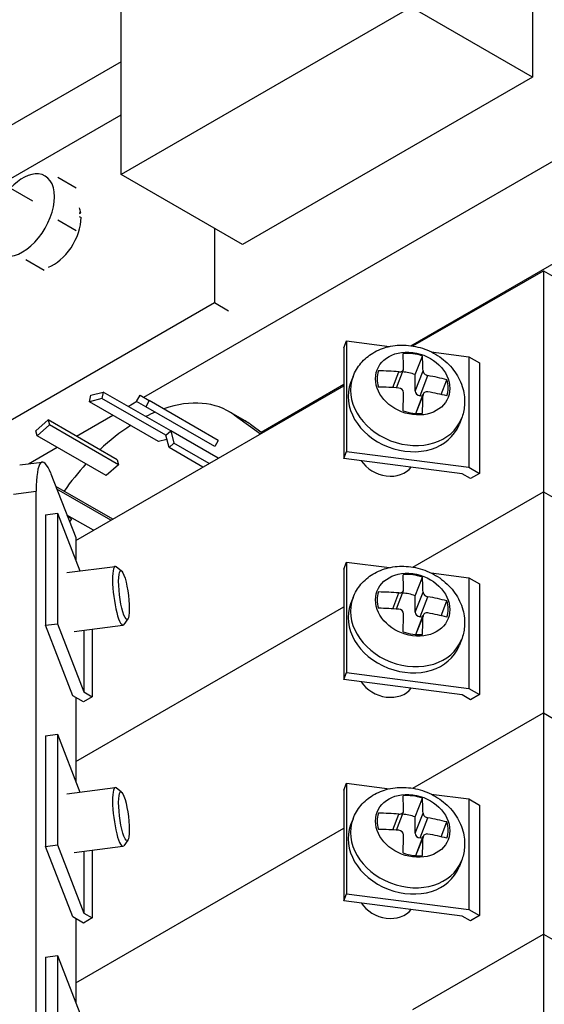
# Model space of a CAD drawing. Header units: inches. Extents: x 0 to 44.1, y 0 to 28.2.
# Tile 19 of 25: x 31.9 to 33.2, y 20.2 to 22.6. Entities that reach past the tile are written whole.
import ezdxf

# ---------------------------------------------------------------- set-up
doc = ezdxf.new("R2010")
doc.units = ezdxf.units.IN
doc.header["$LTSCALE"] = 0.5
doc.header["$MEASUREMENT"] = 0
doc.layers.add('AM_VIS', color=7, linetype='Continuous', lineweight=30)

msp = doc.modelspace()

# ---------------------------------------------------------------- linework, layer by layer
at = {"layer": 'AM_VIS', "color": 140}
for p, q in [((33.1667, 22.9848), (33.1667, 22.4847)), ((32.1706, 22.2489), (32.1706, 22.6593)), ((32.8728, 22.6544), (32.1706, 22.2489)), ((33.1667, 22.4847), (32.8728, 22.6544)), ((33.1667, 22.4847), (32.4645, 22.0792)), ((32.2255, 21.7091), (33.3358, 22.3501)), ((31.9566, 22.1844), (31.7957, 22.2772)), ((32.4645, 22.0792), (32.1706, 22.2489)), ((32.8722, 21.8342), (33.3446, 22.107)), ((32.5097, 21.625), (32.7102, 21.7407)), ((32.1876, 21.6872), (32.2087, 21.6994)), ((32.0623, 21.6149), (32.1506, 21.6658)), ((31.9462, 21.5478), (32.0157, 21.5879))]:
    msp.add_line(p, q, dxfattribs=at)
at = {"layer": 'AM_VIS', "color": 52}
for p, q in [((32.1706, 22.5219), (31.3956, 22.0745)), ((31.8826, 22.2271), (32.1706, 22.3933)), ((32.3964, 22.1185), (32.3964, 21.9379)), ((32.3964, 21.9379), (31.4513, 21.3922)), ((32.4304, 21.9182), (32.3964, 21.9379))]:
    msp.add_line(p, q, dxfattribs=at)
at = {"layer": 'AM_VIS', "color": 230}
for p, q in [((32.0175, 22.2421), (32.0619, 22.2165)), ((32.0175, 22.139), (32.0619, 22.1134)), ((31.9402, 22.0428), (31.9846, 22.0172))]:
    msp.add_line(p, q, dxfattribs=at)
at = {"layer": 'AM_VIS', "color": 43}
for p, q in [((32.0694, 22.147), (32.0737, 22.1445)), ((32.0699, 22.1541), (32.0729, 22.1564)), ((32.07, 22.1581), (32.0729, 22.1564)), ((32.0944, 21.6983), (32.0976, 21.7139)), ((32.0976, 21.7139), (32.1275, 21.7219)), ((32.1275, 21.7219), (32.1243, 21.7063)), ((32.2907, 21.6277), (32.1275, 21.7219)), ((32.2083, 21.6988), (32.2171, 21.7139)), ((32.2171, 21.7139), (32.2389, 21.7013)), ((32.1243, 21.7063), (32.0944, 21.6983)), ((32.2615, 21.6018), (32.0944, 21.6983)), ((32.2787, 21.6171), (32.1243, 21.7063)), ((32.2302, 21.6861), (32.2083, 21.6988)), ((32.2389, 21.7013), (32.2302, 21.6861)), ((32.406, 21.6048), (32.2389, 21.7013)), ((32.3973, 21.5897), (32.2302, 21.6861)), ((32.4713, 21.6518), (32.4317, 21.6746)), ((32.4837, 21.6437), (32.4441, 21.6666)), ((32.4441, 21.6666), (32.5081, 21.6205)), ((31.9643, 21.6277), (31.9942, 21.6542)), ((31.9974, 21.6422), (31.9675, 21.6157)), ((31.9942, 21.6542), (31.9974, 21.6422)), ((32.1612, 21.5577), (31.9942, 21.6542)), ((32.1644, 21.5458), (31.9974, 21.6422)), ((32.4837, 21.6437), (32.5125, 21.623)), ((31.9675, 21.6157), (31.9643, 21.6277)), ((32.1346, 21.5193), (31.9675, 21.6157)), ((32.2787, 21.6171), (32.2907, 21.6277)), ((32.2867, 21.5872), (32.2787, 21.6171)), ((32.2907, 21.6277), (32.2987, 21.5978)), ((32.4057, 21.5613), (32.2907, 21.6277)), ((32.2814, 21.6071), (32.2615, 21.6018)), ((32.2987, 21.5978), (32.2867, 21.5872)), ((32.3838, 21.5487), (32.2987, 21.5978)), ((32.406, 21.6048), (32.3973, 21.5897)), ((32.3686, 21.5399), (32.2867, 21.5872)), ((32.1644, 21.5458), (32.1346, 21.5193)), ((32.1612, 21.5577), (32.1644, 21.5458)), ((32.1503, 21.4139), (32.0126, 21.4933)), ((32.1457, 21.4112), (32.0152, 21.4866)), ((32.1035, 21.3868), (32.0396, 21.4237)), ((32.0505, 21.4148), (32.0409, 21.4203)), ((32.0505, 21.4148), (32.0461, 21.407))]:
    msp.add_line(p, q, dxfattribs=at)
at = {"layer": 'AM_VIS', "color": 133}
for p, q in [((32.8771, 21.8335), (33.193, 22.0159)), ((33.193, 22.0159), (33.8241, 21.6515)), ((33.193, 22.0159), (33.193, 21.4801)), ((32.7102, 21.8288), (32.7168, 21.8457)), ((32.7168, 21.8457), (32.7168, 21.5778)), ((32.7168, 21.8457), (32.8206, 21.8323)), ((32.7102, 21.8288), (32.7102, 21.5609)), ((32.9212, 21.8193), (33.0125, 21.8075)), ((33.0125, 21.8075), (33.0383, 21.7926)), ((33.0125, 21.8075), (33.0125, 21.5396)), ((33.0383, 21.7926), (33.0383, 21.5247)), ((32.0607, 21.3621), (32.7102, 21.7371)), ((32.7102, 21.5609), (32.7168, 21.5778)), ((32.7168, 21.5778), (33.0125, 21.5396)), ((32.9964, 21.5239), (32.7102, 21.5609)), ((33.0167, 21.5122), (32.9964, 21.5239)), ((33.0125, 21.5396), (33.0383, 21.5247)), ((33.0383, 21.5247), (33.0167, 21.5122)), ((32.8771, 21.2977), (33.193, 21.4801)), ((33.193, 21.4801), (33.8241, 21.1157)), ((31.9873, 21.4246), (32.0166, 21.4284)), ((31.9873, 21.4246), (31.9873, 21.1567)), ((32.0166, 21.4284), (32.0709, 21.2884)), ((32.0166, 21.4284), (32.0166, 21.1605)), ((32.0607, 20.8263), (32.7102, 21.2013)), ((31.9873, 21.1567), (32.0166, 21.1605)), ((32.0535, 20.9859), (31.9873, 21.1567)), ((32.0166, 21.1605), (32.0807, 20.9952)), ((32.0807, 21.1449), (32.0807, 20.9952)), ((32.101, 21.1475), (32.101, 20.9835)), ((32.0807, 20.9952), (32.101, 20.9835)), ((32.0793, 20.971), (32.0535, 20.9859)), ((32.101, 20.9835), (32.0793, 20.971))]:
    msp.add_line(p, q, dxfattribs=at)
at = {"layer": 'AM_VIS', "color": 132}
for p, q in [((32.8828, 21.7641), (32.9002, 21.8091)), ((32.7322, 21.7595), (32.7263, 21.7445)), ((32.8282, 21.7326), (32.843, 21.7708)), ((32.8371, 21.732), (32.8543, 21.7764)), ((32.8828, 21.7243), (32.9017, 21.773)), ((32.8828, 21.7243), (32.8828, 21.7641)), ((32.8945, 21.713), (32.9134, 21.7617)), ((32.9456, 21.7159), (32.9595, 21.7518)), ((32.8841, 21.6702), (32.9023, 21.7171)), ((32.8846, 21.6702), (32.9017, 21.7141)), ((32.9004, 21.7122), (32.8945, 21.713)), ((32.9948, 21.6577), (32.989, 21.6426)), ((32.039, 21.2842), (32.1564, 21.2994)), ((32.172, 21.2881), (32.1589, 21.2985)), ((32.8828, 21.2283), (32.9002, 21.2732)), ((32.8282, 21.1968), (32.843, 21.235)), ((32.8371, 21.1962), (32.8543, 21.2406)), ((32.8828, 21.1885), (32.9017, 21.2372)), ((32.7322, 21.2237), (32.7263, 21.2087)), ((32.8828, 21.1885), (32.8828, 21.2283)), ((32.8945, 21.1771), (32.9134, 21.2259)), ((32.9456, 21.18), (32.9595, 21.216)), ((32.187, 21.172), (32.177, 21.1586)), ((32.8841, 21.1344), (32.9023, 21.1813)), ((32.8846, 21.1343), (32.9017, 21.1783)), ((32.9004, 21.1764), (32.8945, 21.1771)), ((32.0574, 21.1419), (32.1748, 21.1571)), ((32.9948, 21.1218), (32.989, 21.1068)), ((32.039, 20.7484), (32.1564, 20.7636)), ((32.172, 20.7523), (32.1589, 20.7627)), ((32.8828, 20.6925), (32.9002, 20.7374)), ((32.7322, 20.6879), (32.7263, 20.6729)), ((32.8282, 20.6609), (32.843, 20.6991)), ((32.8371, 20.6603), (32.8543, 20.7048)), ((32.8828, 20.6527), (32.9017, 20.7014)), ((32.8828, 20.6527), (32.8828, 20.6925)), ((32.8945, 20.6413), (32.9134, 20.69)), ((32.9456, 20.6442), (32.9595, 20.6801)), ((32.8841, 20.5985), (32.9023, 20.6455)), ((32.8846, 20.5985), (32.9017, 20.6425)), ((32.9004, 20.6406), (32.8945, 20.6413)), ((32.0574, 20.6061), (32.1748, 20.6213)), ((32.187, 20.6362), (32.177, 20.6227)), ((32.9948, 20.586), (32.989, 20.571))]:
    msp.add_line(p, q, dxfattribs=at)
at = {"layer": 'AM_VIS', "color": 31}
for p, q in [((31.9252, 21.5451), (31.9799, 21.5522)), ((32.0009, 21.5234), (32.0607, 21.3694)), ((31.9103, 21.4748), (31.9651, 21.4819)), ((31.9651, 15.8557), (31.9651, 21.4819)), ((32.0607, 21.3694), (32.0607, 21.3149)), ((32.0607, 20.9818), (32.0607, 20.779)), ((32.0607, 20.446), (32.0607, 20.2432))]:
    msp.add_line(p, q, dxfattribs=at)
at = {"layer": 'AM_VIS', "color": 171}
for p, q in [((32.8771, 21.2977), (33.193, 21.4801)), ((33.193, 21.4801), (33.8241, 21.1157)), ((33.193, 21.4801), (33.193, 20.9442)), ((32.7102, 21.293), (32.7168, 21.3099)), ((32.7168, 21.3099), (32.7168, 21.042)), ((32.7168, 21.3099), (32.8206, 21.2965)), ((32.7102, 21.293), (32.7102, 21.0251)), ((32.9212, 21.2835), (33.0125, 21.2717)), ((33.0125, 21.2717), (33.0383, 21.2568)), ((33.0125, 21.2717), (33.0125, 21.0038)), ((33.0383, 21.2568), (33.0383, 20.9889)), ((32.0607, 20.8263), (32.7102, 21.2013)), ((32.7102, 21.0251), (32.7168, 21.042)), ((32.9964, 20.9881), (32.7102, 21.0251)), ((32.7168, 21.042), (33.0125, 21.0038)), ((33.0125, 21.0038), (33.0383, 20.9889)), ((33.0167, 20.9764), (32.9964, 20.9881)), ((33.0383, 20.9889), (33.0167, 20.9764)), ((32.8771, 20.7619), (33.193, 20.9442)), ((32.8771, 20.7619), (33.193, 20.9442)), ((33.193, 20.9442), (33.8241, 20.5799)), ((33.193, 20.9442), (33.8241, 20.5799)), ((33.193, 20.9442), (33.193, 20.4084)), ((31.9873, 20.8888), (32.0166, 20.8925)), ((31.9873, 20.8888), (31.9873, 20.6208)), ((32.0166, 20.8925), (32.0709, 20.7525)), ((32.0166, 20.8925), (32.0166, 20.6246)), ((32.7102, 20.7571), (32.7168, 20.7741)), ((32.7102, 20.7571), (32.7102, 20.4892)), ((32.7168, 20.7741), (32.7168, 20.5062)), ((32.7168, 20.7741), (32.8206, 20.7607)), ((32.9212, 20.7477), (33.0125, 20.7359)), ((33.0125, 20.7359), (33.0383, 20.721)), ((33.0125, 20.7359), (33.0125, 20.4679)), ((33.0383, 20.721), (33.0383, 20.4531)), ((32.0607, 20.2905), (32.7102, 20.6655)), ((32.0607, 20.2905), (32.7102, 20.6655)), ((31.9873, 20.6208), (32.0166, 20.6246)), ((32.0535, 20.4501), (31.9873, 20.6208)), ((32.0166, 20.6246), (32.0807, 20.4594)), ((32.0807, 20.6091), (32.0807, 20.4594)), ((32.101, 20.6117), (32.101, 20.4477)), ((32.7102, 20.4892), (32.7168, 20.5062)), ((32.7168, 20.5062), (33.0125, 20.4679)), ((32.9964, 20.4522), (32.7102, 20.4892)), ((32.0793, 20.4352), (32.0535, 20.4501)), ((32.101, 20.4477), (32.0793, 20.4352)), ((32.0807, 20.4594), (32.101, 20.4477)), ((33.0167, 20.4406), (32.9964, 20.4522)), ((33.0125, 20.4679), (33.0383, 20.4531)), ((33.0383, 20.4531), (33.0167, 20.4406)), ((32.8771, 20.226), (33.193, 20.4084)), ((32.8771, 20.226), (33.193, 20.4084)), ((33.193, 20.4084), (33.8241, 20.044)), ((33.193, 20.4084), (33.8241, 20.044)), ((33.193, 20.4084), (33.193, 19.8726)), ((31.9873, 20.3529), (32.0166, 20.3567)), ((31.9873, 20.3529), (31.9873, 20.085)), ((32.0166, 20.3567), (32.0709, 20.2167)), ((32.0166, 20.3567), (32.0166, 20.0888))]:
    msp.add_line(p, q, dxfattribs=at)
at = {"layer": 'AM_VIS', "color": 132}
for centre in [(32.8427, 21.7194), (32.8427, 21.1836), (32.8427, 20.6478)]:
    msp.add_arc(centre, 0.0121, 3.6546, 88.327, dxfattribs=at)
at = {"layer": 'AM_VIS', "color": 230}
for start_param, end_param in [(0.261799, 1.181746), (5.497787, 6.544985), (4.45059, 5.497787), (3.403392, 4.45059)]:
    msp.add_ellipse((31.9321, 22.1506), major_axis=(0.0547, 0.0947), ratio=0.57735, start_param=start_param, end_param=end_param, dxfattribs=at)
at = {"layer": 'AM_VIS', "color": 43}
for centre, major_axis, start_param, end_param in [((32.0082, 22.1067), (0.0464, 0.0803), 5.662245, 5.844612), ((32.0082, 22.1067), (0.0464, 0.0803), 3.717293, 5.497787), ((32.213, 21.2957), (0.2188, 0.3789), 6.224852, 6.870377), ((32.213, 21.2957), (0.2188, 0.3789), 0.655899, 0.728812), ((32.213, 21.2957), (0.2188, 0.3789), 0.848212, 1.093306), ((32.2526, 21.2729), (0.2188, 0.3789), 6.224852, 6.283185), ((32.213, 21.2957), (0.2188, 0.3789), 1.210076, 1.4079)]:
    msp.add_ellipse(centre, major_axis=major_axis, ratio=0.57735, start_param=start_param, end_param=end_param, dxfattribs=at)
at = {"layer": 'AM_VIS', "color": 132}
for centre, major_axis, ratio, start_param, end_param in [((32.8766, 21.7424), (0.086, -0.0334), 0.796765, 1.870511, 8.153696), ((32.8768, 21.7428), (0.0822, -0.0319), 0.796765, 1.594284, 2.146737), ((32.7577, 21.4994), (-0.0571, -0.4419), 0.178415, 2.278879, 2.389368), ((32.8047, 21.4934), (-0.0571, -0.4419), 0.178415, 2.278879, 2.389368), ((32.8635, 21.7086), (0.1313, -0.0509), 0.796765, 3.141593, 6.283185), ((32.8768, 21.7428), (0.0822, -0.0319), 0.796765, 3.16508, 3.717534), ((32.7812, 21.516), (0.4456, 0), 0.57735, 1.431532, 1.54202), ((32.8593, 21.6979), (0.0822, -0.0319), 0.796765, 1.594284, 1.955488), ((32.7812, 21.516), (0.4456, 0), 0.57735, 1.158993, 1.269481), ((32.8577, 21.6936), (0.1313, -0.0509), 0.796765, 3.141593, 6.283185), ((32.8768, 21.7428), (0.0822, -0.0319), 0.796765, 0.023488, 0.575941), ((32.7812, 21.4768), (0.4456, 0), 0.57735, 1.431532, 1.54202), ((32.7577, 21.4994), (-0.0571, -0.4419), 0.178415, 2.00634, 2.116829), ((32.8945, 21.7228), (0.0112, -0.0043), 0.796765, 3.441307, 5.012103), ((32.8047, 21.4934), (-0.0571, -0.4419), 0.178415, 2.00634, 2.116829), ((32.7812, 21.4768), (0.4456, 0), 0.57735, 1.158993, 1.269481), ((32.8768, 21.7428), (0.0822, -0.0319), 0.796765, 4.735877, 5.28833), ((32.8125, 21.5772), (0.0669, -0.0259), 0.796765, 3.970533, 6.053674), ((32.1656, 21.2283), (0.0092, -0.0712), 0.178415, 2.95926, 6.465518), ((32.1776, 21.2298), (0.0076, -0.059), 0.178415, 5.656128, 11.939313), ((32.8766, 21.2065), (0.086, -0.0334), 0.796765, 1.870511, 8.153696), ((32.8768, 21.207), (0.0822, -0.0319), 0.796765, 1.594284, 2.146737), ((32.7577, 20.9636), (-0.0571, -0.4419), 0.178415, 2.278879, 2.389368), ((32.8047, 20.9575), (-0.0571, -0.4419), 0.178415, 2.278879, 2.389368), ((32.8768, 21.207), (0.0822, -0.0319), 0.796765, 3.16508, 3.717534), ((32.7812, 20.9802), (0.4456, 0), 0.57735, 1.431532, 1.54202), ((32.8593, 21.1621), (0.0822, -0.0319), 0.796765, 1.594284, 1.955488), ((32.8635, 21.1728), (0.1313, -0.0509), 0.796765, 3.141593, 6.283185), ((32.7812, 20.9802), (0.4456, 0), 0.57735, 1.158993, 1.269481), ((32.8768, 21.207), (0.0822, -0.0319), 0.796765, 0.023488, 0.575941), ((32.8577, 21.1578), (0.1313, -0.0509), 0.796765, 3.141593, 6.283185), ((32.7812, 20.9409), (0.4456, 0), 0.57735, 1.431532, 1.54202), ((32.8945, 21.187), (0.0112, -0.0043), 0.796765, 3.441307, 5.012103), ((32.7812, 20.9409), (0.4456, 0), 0.57735, 1.158993, 1.269481), ((32.7577, 20.9636), (-0.0571, -0.4419), 0.178415, 2.00634, 2.116829), ((32.8047, 20.9575), (-0.0571, -0.4419), 0.178415, 2.00634, 2.116829), ((32.8768, 21.207), (0.0822, -0.0319), 0.796765, 4.735877, 5.28833), ((32.8125, 21.0414), (0.0669, -0.0259), 0.796765, 3.970533, 6.053674), ((32.1656, 20.6924), (0.0092, -0.0712), 0.178415, 2.95926, 6.465518), ((32.1776, 20.694), (0.0076, -0.059), 0.178415, 5.656128, 11.939313), ((32.8766, 20.6707), (0.086, -0.0334), 0.796765, 1.870511, 8.153696), ((32.8768, 20.6712), (0.0822, -0.0319), 0.796765, 1.594284, 2.146737), ((32.7577, 20.4278), (-0.0571, -0.4419), 0.178415, 2.278879, 2.389368), ((32.8047, 20.4217), (-0.0571, -0.4419), 0.178415, 2.278879, 2.389368), ((32.8635, 20.637), (0.1313, -0.0509), 0.796765, 3.141593, 6.283185), ((32.8768, 20.6712), (0.0822, -0.0319), 0.796765, 3.16508, 3.717534), ((32.7812, 20.4444), (0.4456, 0), 0.57735, 1.431532, 1.54202), ((32.8593, 20.6262), (0.0822, -0.0319), 0.796765, 1.594284, 1.955488), ((32.7812, 20.4444), (0.4456, 0), 0.57735, 1.158993, 1.269481), ((32.8577, 20.6219), (0.1313, -0.0509), 0.796765, 3.141593, 6.283185), ((32.7812, 20.4051), (0.4456, 0), 0.57735, 1.431532, 1.54202), ((32.8768, 20.6712), (0.0822, -0.0319), 0.796765, 0.023488, 0.575941), ((32.7577, 20.4278), (-0.0571, -0.4419), 0.178415, 2.00634, 2.116829), ((32.8945, 20.6511), (0.0112, -0.0043), 0.796765, 3.441307, 5.012103), ((32.8047, 20.4217), (-0.0571, -0.4419), 0.178415, 2.00634, 2.116829), ((32.7812, 20.4051), (0.4456, 0), 0.57735, 1.158993, 1.269481), ((32.8768, 20.6712), (0.0822, -0.0319), 0.796765, 4.735877, 5.28833), ((32.8125, 20.5056), (0.0669, -0.0259), 0.796765, 3.970533, 6.053674)]:
    msp.add_ellipse(centre, major_axis=major_axis, ratio=ratio, start_param=start_param, end_param=end_param, dxfattribs=at)
at = {"layer": 'AM_VIS', "color": 31}
msp.add_ellipse((32.0009, 21.3895), major_axis=(0.021, -0.1627), ratio=0.178415, start_param=2.514535, end_param=4.085331, dxfattribs=at)
at = {"layer": 'AM_VIS', "color": 132}
for points, knots in [([(32.7322, 21.7595), (32.7367, 21.7713), (32.7433, 21.7822), (32.7597, 21.8016), (32.7696, 21.8099), (32.7921, 21.8235), (32.8047, 21.8285), (32.832, 21.8351), (32.8466, 21.8362), (32.8764, 21.8344), (32.8915, 21.8312), (32.9204, 21.8205), (32.9343, 21.8131), (32.959, 21.7944), (32.97, 21.7833), (32.9874, 21.7584), (32.9941, 21.7449), (33.0017, 21.717), (33.0032, 21.703), (33.0012, 21.6783), (32.9987, 21.6677), (32.9948, 21.6577)], [5.012103, 5.012103, 5.012103, 5.012103, 5.281642, 5.281642, 5.561119, 5.561119, 5.866609, 5.866609, 6.20289, 6.20289, 6.559829, 6.559829, 6.923255, 6.923255, 7.281578, 7.281578, 7.619357, 7.619357, 7.923284, 7.923284, 8.153696, 8.153696, 8.153696, 8.153696]), ([(32.843, 21.7708), (32.8431, 21.7708), (32.8431, 21.7708), (32.8446, 21.7707), (32.8461, 21.7708), (32.8491, 21.7715), (32.8504, 21.7721), (32.8514, 21.7728), (32.8525, 21.7736), (32.8534, 21.7745), (32.8545, 21.7767), (32.8548, 21.7779), (32.8548, 21.7791), (32.8548, 21.7791), (32.8548, 21.7791)], [-0.01036497, -0.01036497, -0.01036497, -0.01036497, -0.01034722, -0.01034722, -0.00517361, -0.00517361, 0, 0, 0, 0.00517361, 0.00517361, 0.01034722, 0.01034722, 0.01036497, 0.01036497, 0.01036497, 0.01036497]), ([(32.9017, 21.773), (32.9017, 21.773), (32.9017, 21.773), (32.9017, 21.7719), (32.902, 21.7706), (32.9033, 21.7681), (32.9042, 21.7669), (32.9052, 21.7659), (32.9063, 21.7649), (32.9076, 21.7639), (32.9104, 21.7625), (32.912, 21.762), (32.9134, 21.7617), (32.9134, 21.7617), (32.9134, 21.7617)], [-0.01036497, -0.01036497, -0.01036497, -0.01036497, -0.01034722, -0.01034722, -0.00517361, -0.00517361, 0, 0, 0, 0.00517361, 0.00517361, 0.01034722, 0.01034722, 0.01036497, 0.01036497, 0.01036497, 0.01036497]), ([(32.9134, 21.7224), (32.9134, 21.7224), (32.9134, 21.7224), (32.912, 21.7227), (32.9104, 21.7227), (32.9076, 21.7222), (32.9063, 21.7216), (32.9052, 21.7209), (32.9042, 21.7201), (32.9033, 21.7191), (32.902, 21.7168), (32.9017, 21.7154), (32.9017, 21.7141)], [-0.01036497, -0.01036497, -0.01036497, -0.01036497, -0.01034722, -0.01034722, -0.00517361, -0.00517361, 0, 0, 0, 0.00518252, 0.00518252, 0.01036504, 0.01036504, 0.01036504, 0.01036504]), ([(32.7322, 21.2237), (32.7367, 21.2355), (32.7433, 21.2464), (32.7597, 21.2658), (32.7696, 21.274), (32.7921, 21.2877), (32.8047, 21.2927), (32.832, 21.2993), (32.8466, 21.3004), (32.8764, 21.2986), (32.8915, 21.2953), (32.9204, 21.2847), (32.9343, 21.2773), (32.959, 21.2586), (32.97, 21.2475), (32.9874, 21.2226), (32.9941, 21.209), (33.0017, 21.1812), (33.0032, 21.1672), (33.0012, 21.1425), (32.9987, 21.1319), (32.9948, 21.1218)], [5.012103, 5.012103, 5.012103, 5.012103, 5.281642, 5.281642, 5.561119, 5.561119, 5.866609, 5.866609, 6.20289, 6.20289, 6.559829, 6.559829, 6.923255, 6.923255, 7.281578, 7.281578, 7.619357, 7.619357, 7.923284, 7.923284, 8.153696, 8.153696, 8.153696, 8.153696]), ([(32.843, 21.235), (32.8431, 21.235), (32.8431, 21.235), (32.8446, 21.2348), (32.8461, 21.235), (32.8491, 21.2357), (32.8504, 21.2363), (32.8514, 21.237), (32.8525, 21.2377), (32.8534, 21.2387), (32.8545, 21.2409), (32.8548, 21.2421), (32.8548, 21.2433), (32.8548, 21.2433), (32.8548, 21.2433)], [-0.01036497, -0.01036497, -0.01036497, -0.01036497, -0.01034722, -0.01034722, -0.00517361, -0.00517361, 0, 0, 0, 0.00517361, 0.00517361, 0.01034722, 0.01034722, 0.01036497, 0.01036497, 0.01036497, 0.01036497]), ([(32.9017, 21.2372), (32.9017, 21.2372), (32.9017, 21.2372), (32.9017, 21.236), (32.902, 21.2347), (32.9033, 21.2323), (32.9042, 21.2311), (32.9052, 21.23), (32.9063, 21.229), (32.9076, 21.2281), (32.9104, 21.2266), (32.912, 21.2261), (32.9134, 21.2259), (32.9134, 21.2259), (32.9134, 21.2259)], [-0.01036497, -0.01036497, -0.01036497, -0.01036497, -0.01034722, -0.01034722, -0.00517361, -0.00517361, 0, 0, 0, 0.00517361, 0.00517361, 0.01034722, 0.01034722, 0.01036497, 0.01036497, 0.01036497, 0.01036497]), ([(32.9134, 21.1866), (32.9134, 21.1866), (32.9134, 21.1866), (32.912, 21.1869), (32.9104, 21.1869), (32.9076, 21.1863), (32.9063, 21.1858), (32.9052, 21.185), (32.9042, 21.1843), (32.9033, 21.1833), (32.902, 21.1809), (32.9017, 21.1796), (32.9017, 21.1783)], [-0.01036497, -0.01036497, -0.01036497, -0.01036497, -0.01034722, -0.01034722, -0.00517361, -0.00517361, 0, 0, 0, 0.00518252, 0.00518252, 0.01036504, 0.01036504, 0.01036504, 0.01036504]), ([(32.7322, 20.6879), (32.7367, 20.6996), (32.7433, 20.7106), (32.7597, 20.7299), (32.7696, 20.7382), (32.7921, 20.7518), (32.8047, 20.7569), (32.832, 20.7635), (32.8466, 20.7646), (32.8764, 20.7627), (32.8915, 20.7595), (32.9204, 20.7489), (32.9343, 20.7414), (32.959, 20.7228), (32.97, 20.7117), (32.9874, 20.6868), (32.9941, 20.6732), (33.0017, 20.6454), (33.0032, 20.6313), (33.0012, 20.6067), (32.9987, 20.5961), (32.9948, 20.586)], [5.012103, 5.012103, 5.012103, 5.012103, 5.281642, 5.281642, 5.561119, 5.561119, 5.866609, 5.866609, 6.20289, 6.20289, 6.559829, 6.559829, 6.923255, 6.923255, 7.281578, 7.281578, 7.619357, 7.619357, 7.923284, 7.923284, 8.153696, 8.153696, 8.153696, 8.153696]), ([(32.843, 20.6991), (32.8431, 20.6991), (32.8431, 20.6991), (32.8446, 20.699), (32.8461, 20.6991), (32.8491, 20.6998), (32.8504, 20.7004), (32.8514, 20.7012), (32.8525, 20.7019), (32.8534, 20.7029), (32.8545, 20.7051), (32.8548, 20.7063), (32.8548, 20.7074), (32.8548, 20.7074), (32.8548, 20.7074)], [-0.01036497, -0.01036497, -0.01036497, -0.01036497, -0.01034722, -0.01034722, -0.00517361, -0.00517361, 0, 0, 0, 0.00517361, 0.00517361, 0.01034722, 0.01034722, 0.01036497, 0.01036497, 0.01036497, 0.01036497]), ([(32.9017, 20.7014), (32.9017, 20.7014), (32.9017, 20.7014), (32.9017, 20.7002), (32.902, 20.6989), (32.9033, 20.6964), (32.9042, 20.6952), (32.9052, 20.6942), (32.9063, 20.6932), (32.9076, 20.6923), (32.9104, 20.6908), (32.912, 20.6903), (32.9134, 20.69), (32.9134, 20.69), (32.9134, 20.69)], [-0.01036497, -0.01036497, -0.01036497, -0.01036497, -0.01034722, -0.01034722, -0.00517361, -0.00517361, 0, 0, 0, 0.00517361, 0.00517361, 0.01034722, 0.01034722, 0.01036497, 0.01036497, 0.01036497, 0.01036497]), ([(32.9134, 20.6508), (32.9134, 20.6508), (32.9134, 20.6508), (32.912, 20.651), (32.9104, 20.6511), (32.9076, 20.6505), (32.9063, 20.6499), (32.9052, 20.6492), (32.9042, 20.6485), (32.9033, 20.6475), (32.902, 20.6451), (32.9017, 20.6438), (32.9017, 20.6425)], [-0.01036497, -0.01036497, -0.01036497, -0.01036497, -0.01034722, -0.01034722, -0.00517361, -0.00517361, 0, 0, 0, 0.00518252, 0.00518252, 0.01036504, 0.01036504, 0.01036504, 0.01036504])]:
    msp.add_open_spline(points, degree=3, knots=knots, dxfattribs=at)

doc.saveas('drawing.dxf')
